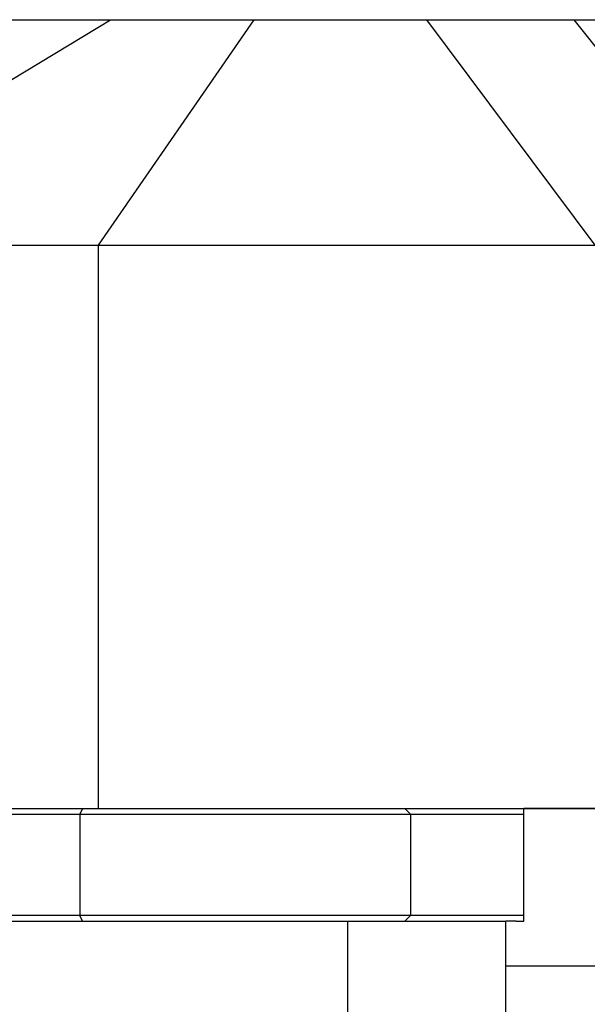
# Model space of a CAD drawing. Header units: millimetres. Extents: x -491 to 2059, y -393 to 795.
# Tile 236 of 256: x 942 to 962, y 176 to 211. Entities that reach past the tile are written whole.
import ezdxf

# ---------------------------------------------------------------- set-up
doc = ezdxf.new("R2010")
doc.units = ezdxf.units.MM
doc.header["$LTSCALE"] = 462.55
doc.layers.get('0').update_dxf_attribs({"linetype": 'CONTINUOUS'})
for name, color, linetype in [('_0219_COVER_TOP_PBL8', 7, 'CONTINUOUS'), ('_0302_DELTA_BOTTOM_COVER-3T_PBL44', 7, 'CONTINUOUS'), ('DR1SM11P1002_PBL26', 7, 'CONTINUOUS'), ('M2000103__PBL1', 7, 'CONTINUOUS')]:
    doc.layers.add(name, color=color, linetype=linetype)

# ---------------------------------------------------------------- blocks, each defined once
blk = doc.blocks.new('_0219_COVER_TOP_PBL8', base_point=(1519.6, 1474.682))
at = {"layer": '_0219_COVER_TOP_PBL8', "color": 2}
for p, q in [((1381.089, 1489.682), (1414.122, 1509.682)), ((1413.067, 1489.682), (1426.856, 1509.682)), ((1442.139, 1509.682), (1457.045, 1489.682)), ((1471.079, 1489.682), (1455.23, 1509.682)), ((1413.067, 1439.682), (1413.067, 1489.682))]:
    blk.add_line(p, q, dxfattribs=at)
at = {"layer": '_0219_COVER_TOP_PBL8', "color": 7}
for p, q in [((1393.132, 1509.682), (1613.596, 1509.682)), ((1327.002, 1489.682), (1720.985, 1489.682)), ((1711.589, 1439.682), (1450.762, 1439.682))]:
    blk.add_line(p, q, dxfattribs=at)
blk = doc.blocks.new('_0302_DELTA_BOTTOM_COVER-3T_PBL44', base_point=(1439.464, 1380.682))
at = {"layer": '_0302_DELTA_BOTTOM_COVER-3T_PBL44', "color": 7}
for p, q in [((1450.762, 1429.682), (1450.762, 1439.682)), ((1450.762, 1439.682), (1522.839, 1439.682)), ((1450.068, 1429.682), (1450.762, 1429.682))]:
    blk.add_line(p, q, dxfattribs=at)
at = {"layer": '_0302_DELTA_BOTTOM_COVER-3T_PBL44', "color": 2}
blk.add_line((1457.045, 1425.682), (1449.18, 1425.683), dxfattribs=at)
blk = doc.blocks.new('DR1SM11P1002_PBL26', base_point=(1364.228, 1424.682))
at = {"layer": 'DR1SM11P1002_PBL26', "color": 7}
for p, q in [((1279.276, 1429.682), (1449.18, 1429.682)), ((1435.16, 1419.682), (1435.16, 1429.682)), ((1449.18, 1419.682), (1449.18, 1429.682))]:
    blk.add_line(p, q, dxfattribs=at)
blk = doc.blocks.new('EEEEE')
at = {"layer": 'M2000103__PBL1', "color": 7}
for p, q in [((1359.089, 1439.182), (1450.762, 1439.182)), ((1359.589, 1439.682), (1450.762, 1439.682)), ((1450.762, 1430.182), (1359.089, 1430.182)), ((1450.068, 1429.682), (1449.18, 1429.682))]:
    blk.add_line(p, q, dxfattribs=at)
at = {"layer": 'M2000103__PBL1', "color": 2}
for p, q in [((1411.637, 1439.682), (1411.387, 1439.182)), ((1411.387, 1439.182), (1411.387, 1430.182)), ((1440.222, 1439.682), (1440.705, 1439.182)), ((1440.705, 1439.182), (1440.705, 1430.182)), ((1411.637, 1429.682), (1411.387, 1430.182)), ((1440.222, 1429.682), (1440.705, 1430.182))]:
    blk.add_line(p, q, dxfattribs=at)
at = {"layer": '_0219_COVER_TOP_PBL8'}
blk.add_blockref('_0219_COVER_TOP_PBL8', (1519.6, 1474.682), dxfattribs=at)
at = {"layer": '_0302_DELTA_BOTTOM_COVER-3T_PBL44'}
blk.add_blockref('_0302_DELTA_BOTTOM_COVER-3T_PBL44', (1439.464, 1380.682), dxfattribs=at)
at = {"layer": 'DR1SM11P1002_PBL26'}
blk.add_blockref('DR1SM11P1002_PBL26', (1364.228, 1424.682), dxfattribs=at)

msp = doc.modelspace()

# ---------------------------------------------------------------- block references
at = {"xscale": 0.4, "yscale": 0.4, "zscale": 0.4}
msp.add_blockref('EEEEE', (379.168, -392.534), dxfattribs=at)

doc.saveas('drawing.dxf')
